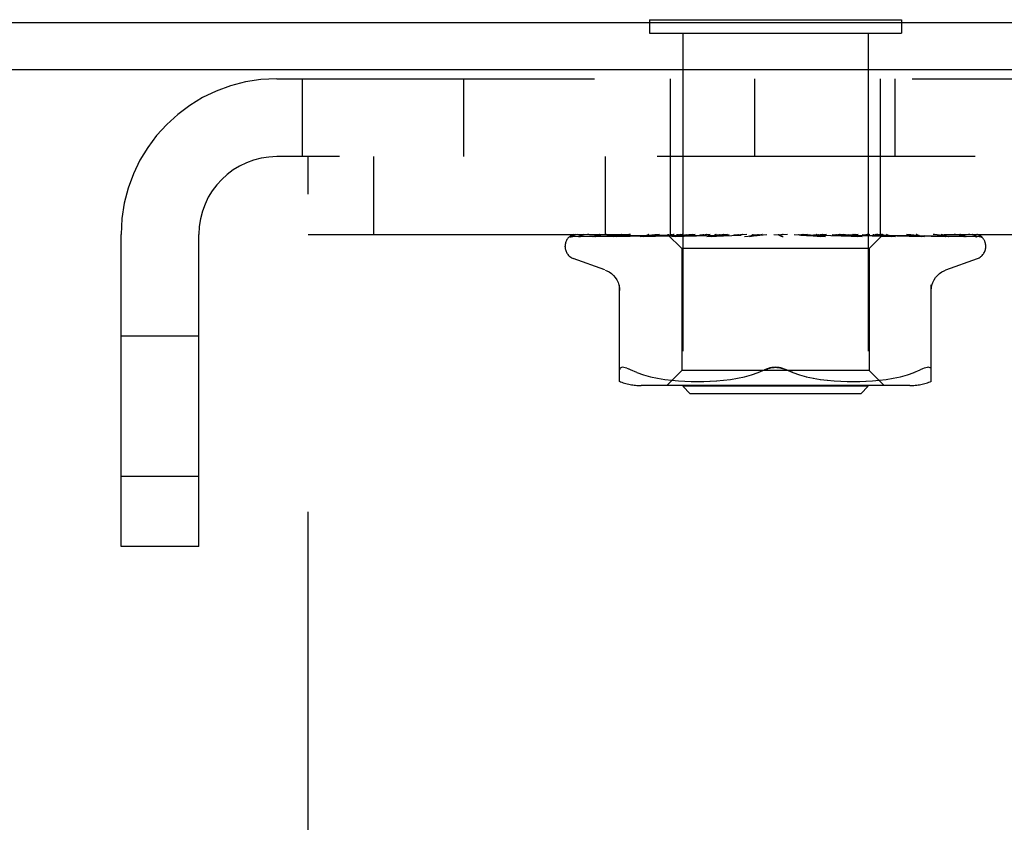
# Model space of a CAD drawing. Header units: inches. Extents: x 0 to 77.3, y 0 to 50.
# Tile 7 of 50: x 5.6 to 7, y 30.7 to 31.8. Entities that reach past the tile are written whole.
import ezdxf

# ---------------------------------------------------------------- set-up
doc = ezdxf.new("R2010")
doc.units = ezdxf.units.IN
doc.header["$LTSCALE"] = 4.25
doc.header["$MEASUREMENT"] = 0
doc.linetypes.add('HIDDEN', pattern=[0.2, 0.1, -0.1])
doc.layers.get('0').update_dxf_attribs({"linetype": 'CONTINUOUS'})
doc.layers.add('DEFAULT_2', color=8, linetype='HIDDEN')

msp = doc.modelspace()

# ---------------------------------------------------------------- linework, layer by layer
at = {"color": 3, "linetype": 'Continuous'}
for p, q in [((12.992787, 31.81936), (3.542787, 31.81936)), ((12.992787, 31.75636), (3.540787, 31.75636))]:
    msp.add_line(p, q, dxfattribs=at)
at = {"color": 7, "linetype": 'Continuous'}
for p, q in [((6.479287, 31.82336), (6.479287, 31.81936)), ((6.479287, 31.82336), (6.816287, 31.82336)), ((6.816287, 31.82336), (6.816287, 31.81936))]:
    msp.add_line(p, q, dxfattribs=at)
at = {"layer": 'DEFAULT_2', "color": 8, "linetype": 'HIDDEN'}
for p, q in [((6.479287, 31.81936), (6.479287, 31.80536)), ((6.816287, 31.81936), (6.816287, 31.80536)), ((6.479287, 31.80536), (6.816287, 31.80536)), ((6.523787, 31.80536), (6.523787, 31.33336)), ((6.771787, 31.80536), (6.771787, 31.33336)), ((5.980787, 31.74436), (10.314787, 31.74436)), ((6.014787, 31.74436), (6.014787, 31.64036)), ((6.230787, 31.74436), (6.230787, 31.64036)), ((6.507287, 31.53636), (6.507287, 31.74436)), ((6.620287, 31.64036), (6.620287, 31.74436)), ((6.788287, 31.53636), (6.788287, 31.74436)), ((6.807883, 31.64036), (6.807883, 31.74436)), ((10.314787, 31.64036), (5.980787, 31.64036)), ((6.022787, 29.89036), (6.022787, 31.64036)), ((6.110087, 31.64036), (6.110087, 31.53636)), ((6.420087, 31.64036), (6.420087, 31.53636)), ((5.772787, 31.11936), (5.772787, 31.53636)), ((5.876787, 31.11936), (5.876787, 31.53636)), ((6.022787, 31.53636), (10.272787, 31.53636)), ((6.492778, 31.53636), (6.486485, 31.535748)), ((6.503536, 31.53636), (6.522537, 31.517359)), ((6.537247, 31.53636), (6.526155, 31.53535)), ((6.52897, 31.53636), (6.534832, 31.535597)), ((6.540283, 31.53636), (6.535164, 31.535597)), ((6.546597, 31.53636), (6.553619, 31.535597)), ((6.560429, 31.53636), (6.554026, 31.535597)), ((6.567882, 31.53636), (6.57581, 31.535597)), ((6.583732, 31.53636), (6.576276, 31.535597)), ((6.58047, 31.535905), (6.585699, 31.53636)), ((6.592055, 31.53636), (6.600603, 31.535597)), ((6.60935, 31.53636), (6.601111, 31.535597)), ((6.60642, 31.533741), (6.636357, 31.53636)), ((6.618242, 31.53636), (6.6271, 31.535597)), ((6.645496, 31.53636), (6.654346, 31.535597)), ((6.651315, 31.53636), (6.651691, 31.536166)), ((6.663777, 31.53636), (6.654883, 31.535597)), ((6.672834, 31.53636), (6.681354, 31.535597)), ((6.69062, 31.53636), (6.681877, 31.535597)), ((6.714573, 31.533741), (6.684713, 31.53636)), ((6.699267, 31.53636), (6.707149, 31.535597)), ((6.715914, 31.53636), (6.707638, 31.535597)), ((6.723838, 31.53636), (6.730799, 31.535597)), ((6.738746, 31.53636), (6.731237, 31.535597)), ((6.741364, 31.535753), (6.734496, 31.53636)), ((6.745661, 31.53636), (6.751448, 31.535597)), ((6.758291, 31.53636), (6.751819, 31.535597)), ((6.763947, 31.53636), (6.76621, 31.535977)), ((6.773842, 31.53636), (6.771293, 31.535977)), ((6.7877, 31.535751), (6.781163, 31.53636)), ((6.792, 31.53636), (6.791251, 31.535573)), ((6.376156, 31.533717), (6.422314, 31.534392)), ((6.376755, 31.533717), (6.444836, 31.534717)), ((6.385381, 31.533717), (6.451893, 31.534717)), ((6.387156, 31.533717), (6.473305, 31.535026)), ((6.406986, 31.533717), (6.467412, 31.534718)), ((6.422697, 31.534392), (6.486903, 31.535319)), ((6.431542, 31.533712), (6.431637, 31.533718)), ((6.431632, 31.533717), (6.486758, 31.534718)), ((6.435529, 31.533718), (6.471187, 31.534392)), ((6.445121, 31.534717), (6.504947, 31.535574)), ((6.466992, 31.533718), (6.527789, 31.535027)), ((6.467127, 31.533728), (6.466997, 31.533718)), ((6.467412, 31.534718), (6.520416, 31.535574)), ((6.471187, 31.534392), (6.505284, 31.535027)), ((6.471758, 31.533718), (6.50119, 31.534393)), ((6.472721, 31.535026), (6.510065, 31.535574)), ((6.473305, 31.535026), (6.510217, 31.535574)), ((6.486758, 31.534718), (6.53489, 31.535574)), ((6.487021, 31.535319), (6.504999, 31.535574)), ((6.50119, 31.534393), (6.52936, 31.535027)), ((6.504999, 31.535573), (6.504924, 31.535597)), ((6.504948, 31.535573), (6.504975, 31.535597)), ((6.505284, 31.535027), (6.535227, 31.535574)), ((6.508909, 31.533719), (6.575946, 31.535575)), ((6.509164, 31.533735), (6.508913, 31.533719)), ((6.517148, 31.534503), (6.50917, 31.533736)), ((6.510218, 31.535573), (6.510036, 31.535597)), ((6.510065, 31.535573), (6.510187, 31.535597)), ((6.514378, 31.533719), (6.536518, 31.534394)), ((6.526155, 31.53535), (6.517148, 31.534503)), ((6.520416, 31.535573), (6.520127, 31.535597)), ((6.520167, 31.535573), (6.520373, 31.535597)), ((6.527789, 31.535027), (6.553707, 31.535574)), ((6.52936, 31.535027), (6.55412, 31.535575)), ((6.535227, 31.535574), (6.534832, 31.535597)), ((6.53489, 31.535574), (6.535164, 31.535597)), ((6.536518, 31.534394), (6.557742, 31.535029)), ((6.55412, 31.535574), (6.553619, 31.535597)), ((6.553706, 31.535575), (6.554026, 31.535597)), ((6.556158, 31.533739), (6.555894, 31.533722)), ((6.555898, 31.533722), (6.600833, 31.535578)), ((6.556187, 31.533741), (6.568676, 31.534862)), ((6.557742, 31.535029), (6.576424, 31.535576)), ((6.56189, 31.533724), (6.575935, 31.534398)), ((6.568676, 31.534862), (6.58047, 31.535905)), ((6.576052, 31.53558), (6.57581, 31.535597)), ((6.575935, 31.534398), (6.589444, 31.535033)), ((6.575946, 31.535575), (6.576276, 31.535597)), ((6.576424, 31.535576), (6.576052, 31.53558)), ((6.589444, 31.535033), (6.60137, 31.535579)), ((6.600833, 31.535578), (6.601111, 31.535597)), ((6.61289, 31.533766), (6.618288, 31.534434)), ((6.618288, 31.534434), (6.623576, 31.535066)), ((6.623576, 31.535066), (6.628317, 31.535612)), ((6.653116, 31.535577), (6.652996, 31.535686)), ((6.653201, 31.535501), (6.653116, 31.535577)), ((6.653249, 31.535458), (6.653201, 31.535501)), ((6.654066, 31.534821), (6.654082, 31.53481)), ((6.680972, 31.535586), (6.689339, 31.53504)), ((6.681551, 31.535582), (6.681354, 31.535597)), ((6.681551, 31.535583), (6.714772, 31.533727)), ((6.689339, 31.53504), (6.698786, 31.534406)), ((6.698786, 31.534406), (6.708569, 31.533732)), ((6.706957, 31.535576), (6.707638, 31.535597)), ((6.706958, 31.535577), (6.722332, 31.53503)), ((6.707465, 31.535576), (6.707149, 31.535597)), ((6.707465, 31.535576), (6.763706, 31.53372)), ((6.714782, 31.533726), (6.714582, 31.53374)), ((6.722332, 31.53503), (6.739778, 31.534395)), ((6.730681, 31.535574), (6.731237, 31.535597)), ((6.730682, 31.535575), (6.752502, 31.535028)), ((6.731129, 31.535574), (6.730799, 31.535597)), ((6.731129, 31.535575), (6.7806, 31.534393)), ((6.739778, 31.534395), (6.757953, 31.533721)), ((6.750436, 31.534935), (6.741364, 31.535753)), ((6.763427, 31.533738), (6.750436, 31.534935)), ((6.751371, 31.535574), (6.751819, 31.535597)), ((6.751372, 31.535574), (6.778848, 31.535027)), ((6.751748, 31.535574), (6.751448, 31.535597)), ((6.752502, 31.535028), (6.777311, 31.534393)), ((6.763714, 31.53372), (6.763432, 31.533737)), ((6.76621, 31.535977), (6.768351, 31.535597)), ((6.768299, 31.535573), (6.768642, 31.535597)), ((6.7683, 31.535574), (6.818335, 31.534718)), ((6.768593, 31.535573), (6.768351, 31.535597)), ((6.771293, 31.535977), (6.768642, 31.535597)), ((6.791278, 31.5356), (6.773037, 31.517359)), ((6.777311, 31.534393), (6.803215, 31.533719)), ((6.778848, 31.535027), (6.810123, 31.534392)), ((6.7806, 31.534393), (6.808355, 31.533718)), ((6.780861, 31.535573), (6.781096, 31.535597)), ((6.780861, 31.535574), (6.837469, 31.534717)), ((6.781062, 31.535573), (6.780896, 31.535597)), ((6.796187, 31.534932), (6.7877, 31.535751)), ((6.788604, 31.535573), (6.788732, 31.535597)), ((6.788707, 31.535573), (6.788631, 31.535597)), ((6.791251, 31.535573), (6.791257, 31.535579)), ((6.791251, 31.535574), (6.874094, 31.534392)), ((6.791257, 31.535579), (6.791275, 31.535597)), ((6.80835, 31.533719), (6.808147, 31.533732)), ((6.810123, 31.534392), (6.842816, 31.533718)), ((6.818335, 31.534718), (6.875349, 31.533717)), ((6.837469, 31.534717), (6.901986, 31.533717)), ((6.847121, 31.533722), (6.840481, 31.534492)), ((6.847162, 31.533718), (6.84713, 31.533721)), ((6.84755, 31.534717), (6.914828, 31.533717)), ((6.87535, 31.533718), (6.875579, 31.5337)), ((6.878751, 31.533718), (6.878863, 31.533714)), ((6.878863, 31.533714), (6.879007, 31.533699)), ((6.924522, 31.532042), (6.924467, 31.532096)), ((6.366537, 31.519864), (6.366537, 31.520693)), ((6.522537, 31.517359), (6.522537, 31.354336)), ((6.773037, 31.517359), (6.522537, 31.517359)), ((6.773037, 31.517359), (6.773037, 31.354336)), ((6.929037, 31.519864), (6.929037, 31.520693)), ((6.419795, 31.488809), (6.377503, 31.504202)), ((6.875779, 31.488809), (6.918071, 31.504202)), ((6.439454, 31.339852), (6.439454, 31.469074)), ((6.85612, 31.339852), (6.85612, 31.469074)), ((5.772787, 31.40061), (5.876787, 31.40061)), ((6.448839, 31.357506), (6.451278, 31.356534)), ((6.454037, 31.355271), (6.451278, 31.356534)), ((6.462499, 31.351666), (6.454037, 31.355271)), ((6.522537, 31.354336), (6.502537, 31.334336)), ((6.773037, 31.354336), (6.522537, 31.354336)), ((6.624602, 31.351624), (6.633204, 31.355271)), ((6.670972, 31.351624), (6.66237, 31.355271)), ((6.773037, 31.354336), (6.793037, 31.334336)), ((6.833075, 31.351666), (6.841537, 31.355271)), ((6.462469, 31.351675), (6.471359, 31.3486)), ((6.471311, 31.348615), (6.480717, 31.346091)), ((6.480664, 31.346104), (6.490272, 31.344089)), ((6.490221, 31.344098), (6.499808, 31.342577)), ((6.499759, 31.342585), (6.509178, 31.341474)), ((6.509122, 31.341479), (6.518105, 31.340709)), ((6.518023, 31.340715), (6.526755, 31.340226)), ((6.52664, 31.340231), (6.535137, 31.33994)), ((6.534992, 31.339943), (6.543448, 31.339857)), ((6.543278, 31.339857), (6.551874, 31.339937)), ((6.551685, 31.339933), (6.560461, 31.340225)), ((6.560262, 31.340216), (6.569347, 31.340728)), ((6.569152, 31.340714), (6.578445, 31.341512)), ((6.578264, 31.341494), (6.587758, 31.34262)), ((6.587605, 31.342599), (6.597149, 31.344122)), ((6.597029, 31.3441), (6.60653, 31.346085)), ((6.606446, 31.346066), (6.615753, 31.348561)), ((6.615706, 31.348547), (6.624623, 31.351632)), ((6.679821, 31.348561), (6.689127, 31.346066)), ((6.689044, 31.346085), (6.698545, 31.3441)), ((6.698425, 31.344122), (6.707969, 31.342599)), ((6.707816, 31.34262), (6.71731, 31.341494)), ((6.717129, 31.341512), (6.726422, 31.340714)), ((6.726227, 31.340728), (6.735312, 31.340216)), ((6.735113, 31.340225), (6.743889, 31.339933)), ((6.7437, 31.339937), (6.752296, 31.339857)), ((6.752126, 31.339857), (6.760582, 31.339943)), ((6.760437, 31.33994), (6.768934, 31.340231)), ((6.768819, 31.340226), (6.777551, 31.340715)), ((6.777469, 31.340709), (6.786452, 31.341479)), ((6.786396, 31.341474), (6.795815, 31.342585)), ((6.795766, 31.342577), (6.805353, 31.344098)), ((6.805302, 31.344089), (6.81491, 31.346104)), ((6.814857, 31.346091), (6.824263, 31.348615)), ((6.824215, 31.3486), (6.833105, 31.351675)), ((6.827379, 31.334336), (6.468194, 31.334336)), ((6.533787, 31.32336), (6.523787, 31.33336)), ((6.771787, 31.33336), (6.523787, 31.33336)), ((6.761787, 31.32336), (6.771787, 31.33336)), ((6.761787, 31.32336), (6.533787, 31.32336)), ((5.772787, 31.21311), (5.876787, 31.21311)), ((5.876787, 31.11936), (5.772787, 31.11936))]:
    msp.add_line(p, q, dxfattribs=at)
for points in [[(6.383231, 31.53636), (6.381608, 31.53598), (6.379975, 31.535544), (6.378438, 31.53508), (6.376985, 31.534585), (6.37561, 31.534053), (6.374311, 31.533474), (6.373435, 31.53303)], [(6.380014, 31.53636), (6.379792, 31.536281), (6.379118, 31.536018), (6.378474, 31.535738), (6.37786, 31.535446), (6.377279, 31.535144), (6.376732, 31.534839), (6.376219, 31.534535), (6.375742, 31.534235), (6.375306, 31.533947), (6.374909, 31.533674), (6.374562, 31.533426), (6.373925, 31.53296)], [(6.377574, 31.53636), (6.376605, 31.53599), (6.375733, 31.535594), (6.375597, 31.535525)], [(6.398146, 31.53636), (6.396419, 31.53608), (6.394132, 31.535681), (6.39191, 31.535263), (6.389755, 31.534831), (6.387666, 31.53438), (6.38565, 31.533914), (6.384264, 31.533573)], [(6.391722, 31.53636), (6.391468, 31.536271), (6.390789, 31.536015), (6.390135, 31.535743), (6.38951, 31.535461), (6.388913, 31.535174), (6.388346, 31.534887), (6.387813, 31.534605), (6.387316, 31.534334), (6.386465, 31.53386)], [(6.421965, 31.53636), (6.420023, 31.536114), (6.417088, 31.535723), (6.414176, 31.535315), (6.411293, 31.534893), (6.408439, 31.534457), (6.405622, 31.534006), (6.403647, 31.533678)], [(6.412611, 31.53636), (6.412095, 31.536176), (6.411284, 31.535859), (6.41051, 31.535529), (6.409779, 31.535196), (6.409096, 31.534871), (6.40791, 31.534295)], [(6.453885, 31.53636), (6.451723, 31.536128), (6.448225, 31.53574), (6.444703, 31.535336), (6.441169, 31.534917), (6.437623, 31.534485), (6.434071, 31.534038), (6.431552, 31.533713)], [(6.441926, 31.53636), (6.441278, 31.536121), (6.440401, 31.535767), (6.439575, 31.535408), (6.43881, 31.535061), (6.438095, 31.534733), (6.43743, 31.534433), (6.436829, 31.534173), (6.4363, 31.533963), (6.435883, 31.533818), (6.435756, 31.53378)], [(6.478601, 31.53636), (6.478146, 31.536185), (6.477356, 31.535858), (6.476592, 31.53552), (6.475142, 31.53486)], [(6.503608, 31.53636), (6.503888, 31.536168), (6.5042, 31.535977), (6.504545, 31.535786), (6.504924, 31.535597)], [(6.50391, 31.53636), (6.504224, 31.536087), (6.504485, 31.535871), (6.504693, 31.535711), (6.504846, 31.535612), (6.504939, 31.535574), (6.504948, 31.535573)], [(6.504545, 31.53636), (6.504751, 31.536087), (6.504901, 31.535871), (6.504994, 31.535711), (6.505029, 31.535612), (6.505005, 31.535574), (6.504999, 31.535573)], [(6.505348, 31.53636), (6.505204, 31.536168), (6.505094, 31.535977), (6.505017, 31.535786), (6.504975, 31.535597)], [(6.50708, 31.53636), (6.507772, 31.536168), (6.508496, 31.535977), (6.50925, 31.535786), (6.510036, 31.535597)], [(6.508476, 31.53636), (6.508886, 31.536087), (6.509247, 31.535871), (6.509564, 31.535711), (6.509829, 31.535612), (6.510036, 31.535574), (6.510065, 31.535573)], [(6.512236, 31.53636), (6.511674, 31.536168), (6.511145, 31.535977), (6.510649, 31.535786), (6.510187, 31.535597)], [(6.510356, 31.53636), (6.510449, 31.536087), (6.510482, 31.535871), (6.510455, 31.535711), (6.510371, 31.535612), (6.510218, 31.535573)], [(6.515637, 31.53636), (6.516717, 31.536168), (6.517826, 31.535977), (6.518963, 31.535786), (6.520127, 31.535597)], [(6.518076, 31.53636), (6.518567, 31.536087), (6.519017, 31.535871), (6.519431, 31.535711), (6.519799, 31.535612), (6.520112, 31.535574), (6.520167, 31.535573)], [(6.521295, 31.53636), (6.520486, 31.53601), (6.519737, 31.535661)], [(6.524023, 31.53636), (6.523063, 31.536168), (6.522135, 31.535977), (6.521238, 31.535786), (6.520373, 31.535597)], [(6.521135, 31.53636), (6.521109, 31.536087), (6.521025, 31.535871), (6.52088, 31.535711), (6.520681, 31.535612), (6.520416, 31.535573)], [(6.532365, 31.53636), (6.532919, 31.536087), (6.533442, 31.535871), (6.533937, 31.535711), (6.534394, 31.535612), (6.534802, 31.535574), (6.53489, 31.535574)], [(6.536491, 31.53636), (6.536349, 31.536087), (6.53615, 31.535871), (6.535892, 31.535711), (6.535584, 31.535612), (6.535227, 31.535574)], [(6.550826, 31.53636), (6.551427, 31.536085), (6.552002, 31.535869), (6.552555, 31.535711), (6.553079, 31.535613), (6.553568, 31.535575), (6.553706, 31.535575)], [(6.55587, 31.53636), (6.555616, 31.536087), (6.55531, 31.535871), (6.554948, 31.535711), (6.554542, 31.535612), (6.55412, 31.535574)], [(6.568432, 31.53636), (6.568255, 31.536275), (6.56765, 31.535968), (6.567056, 31.535651), (6.566459, 31.535327), (6.565846, 31.535004), (6.565208, 31.534687), (6.564537, 31.534389), (6.563848, 31.534128), (6.563145, 31.533918), (6.562472, 31.533783), (6.561873, 31.533724)], [(6.57279, 31.53636), (6.573409, 31.536087), (6.574017, 31.535871), (6.57462, 31.535711), (6.575204, 31.535612), (6.575754, 31.535574), (6.575946, 31.535575)], [(6.578571, 31.53636), (6.578243, 31.536106), (6.577876, 31.5359), (6.577467, 31.535742), (6.577024, 31.535635), (6.576553, 31.535581), (6.576424, 31.535576)], [(6.597466, 31.53636), (6.598084, 31.536087), (6.598702, 31.535871), (6.599327, 31.535711), (6.599944, 31.535612), (6.600536, 31.535574), (6.600833, 31.535578)], [(6.603774, 31.53636), (6.603327, 31.536087), (6.602843, 31.535871), (6.602317, 31.535711), (6.601762, 31.535612), (6.601371, 31.535579)], [(6.618214, 31.53636), (6.618056, 31.536265), (6.617672, 31.536019), (6.617306, 31.535772), (6.616933, 31.535516), (6.61654, 31.535252), (6.616119, 31.534984), (6.615653, 31.534711), (6.615128, 31.534442), (6.614546, 31.534192), (6.613903, 31.533976), (6.613236, 31.53382), (6.612804, 31.533757)], [(6.62396, 31.53636), (6.624555, 31.536087), (6.625162, 31.535871), (6.625786, 31.535711), (6.626412, 31.535612), (6.627026, 31.535574), (6.627633, 31.535597)], [(6.630567, 31.53636), (6.630046, 31.536087), (6.629498, 31.535871), (6.628917, 31.535711), (6.628317, 31.535612)], [(6.652996, 31.535686), (6.65294, 31.535737), (6.652855, 31.535812), (6.652744, 31.535906), (6.652598, 31.536025), (6.652428, 31.536153), (6.652249, 31.53628), (6.652127, 31.53636)], [(6.657983, 31.53636), (6.657407, 31.536087), (6.656815, 31.535871), (6.656199, 31.535711), (6.655576, 31.535612), (6.65496, 31.535574), (6.654346, 31.535597)], [(6.678543, 31.53636), (6.679029, 31.536087), (6.679547, 31.535871), (6.680103, 31.535711), (6.680683, 31.535612), (6.680972, 31.535585)], [(6.68503, 31.53636), (6.68442, 31.536087), (6.683805, 31.535871), (6.683178, 31.535711), (6.682553, 31.535612), (6.681948, 31.535574), (6.681551, 31.535582)], [(6.703226, 31.535933), (6.702718, 31.536221), (6.702459, 31.53636)], [(6.704659, 31.53636), (6.705063, 31.536087), (6.705508, 31.535871), (6.705999, 31.535711), (6.706524, 31.535612), (6.706957, 31.535576)], [(6.710731, 31.53636), (6.71011, 31.536087), (6.709493, 31.535871), (6.708877, 31.535711), (6.708274, 31.535612), (6.7077, 31.535574), (6.707465, 31.535576)], [(6.72872, 31.53636), (6.729027, 31.536087), (6.729383, 31.535871), (6.729791, 31.535711), (6.730241, 31.535612), (6.730681, 31.535574)], [(6.734157, 31.53636), (6.733546, 31.536087), (6.732952, 31.535871), (6.732368, 31.535711), (6.731809, 31.535612), (6.731287, 31.535574), (6.731129, 31.535574)], [(6.749855, 31.53636), (6.750055, 31.536087), (6.750309, 31.535871), (6.750619, 31.535711), (6.750978, 31.535612), (6.751371, 31.535574)], [(6.753821, 31.535059), (6.75247, 31.535739), (6.751801, 31.536066), (6.751158, 31.53636)], [(6.754462, 31.53636), (6.753883, 31.536087), (6.753332, 31.535871), (6.752802, 31.535711), (6.752306, 31.535612), (6.751857, 31.535574), (6.751748, 31.535574)], [(6.767302, 31.53636), (6.767387, 31.536087), (6.767529, 31.535871), (6.767731, 31.535711), (6.767986, 31.535612), (6.768299, 31.535573)], [(6.770911, 31.53636), (6.770386, 31.536087), (6.769897, 31.535871), (6.769441, 31.535711), (6.769027, 31.535612), (6.768665, 31.535574), (6.768593, 31.535573)], [(6.778034, 31.53636), (6.778799, 31.536168), (6.779531, 31.535977), (6.78023, 31.535786), (6.780896, 31.535597)], [(6.780429, 31.53636), (6.780395, 31.536087), (6.780421, 31.535871), (6.780507, 31.535711), (6.78065, 31.535612), (6.780861, 31.535573)], [(6.78291, 31.53636), (6.782457, 31.536087), (6.782049, 31.535871), (6.781683, 31.535711), (6.781365, 31.535612), (6.781104, 31.535574), (6.781062, 31.535573)], [(6.784836, 31.53636), (6.783946, 31.536168), (6.783025, 31.535977), (6.782075, 31.535786), (6.781096, 31.535597)], [(6.787414, 31.53636), (6.787769, 31.536168), (6.78809, 31.535977), (6.788377, 31.535786), (6.788631, 31.535597)], [(6.788762, 31.53636), (6.788612, 31.536087), (6.78852, 31.535871), (6.788487, 31.535711), (6.788511, 31.535612), (6.788604, 31.535573)], [(6.790025, 31.53636), (6.789662, 31.536087), (6.789349, 31.535871), (6.789085, 31.535711), (6.788875, 31.535612), (6.788724, 31.535574), (6.788707, 31.535573)], [(6.790878, 31.53636), (6.79039, 31.536168), (6.789869, 31.535977), (6.789317, 31.535786), (6.788732, 31.535597)], [(6.791748, 31.53636), (6.79168, 31.536168), (6.791578, 31.535977), (6.791443, 31.535786), (6.791275, 31.535597)], [(6.799696, 31.534839), (6.798106, 31.535575), (6.797285, 31.535945), (6.796439, 31.5363), (6.796285, 31.53636)], [(6.840481, 31.534492), (6.836631, 31.534924), (6.832814, 31.535341), (6.829031, 31.535745), (6.823032, 31.53636)], [(6.838313, 31.535476), (6.837517, 31.535823), (6.836684, 31.536161), (6.836153, 31.53636)], [(6.878998, 31.533699), (6.876743, 31.534025), (6.873546, 31.534474), (6.870333, 31.534908), (6.867112, 31.535328), (6.863882, 31.535733), (6.860653, 31.536122), (6.858598, 31.53636)], [(6.875552, 31.533706), (6.875514, 31.533716), (6.875317, 31.533777), (6.87499, 31.533898), (6.874547, 31.534083), (6.874011, 31.534322), (6.873413, 31.5346), (6.872749, 31.534911), (6.872021, 31.535248), (6.871234, 31.535599), (6.870388, 31.535953), (6.869497, 31.536291), (6.869299, 31.53636)], [(6.902714, 31.533642), (6.901033, 31.533974), (6.898613, 31.534429), (6.896137, 31.53487), (6.893612, 31.535296), (6.891038, 31.535707), (6.88842, 31.536101), (6.88659, 31.53636)], [(6.898506, 31.534609), (6.897916, 31.534906), (6.897285, 31.535214), (6.896619, 31.535523), (6.895919, 31.535826), (6.89519, 31.536117), (6.894515, 31.53636)], [(6.917731, 31.533426), (6.916626, 31.53379), (6.915, 31.534283), (6.91329, 31.534754), (6.911502, 31.535204), (6.909634, 31.535635), (6.907682, 31.536045), (6.906033, 31.53636)], [(6.915685, 31.534016), (6.915206, 31.534305), (6.914683, 31.534609), (6.914116, 31.534923), (6.913511, 31.53524), (6.912869, 31.535552), (6.912191, 31.535856), (6.91148, 31.536144), (6.910888, 31.53636)], [(6.924694, 31.531915), (6.92385, 31.53274), (6.922723, 31.533607), (6.921574, 31.534311), (6.920393, 31.534907), (6.91916, 31.535433), (6.91785, 31.535904), (6.916328, 31.53636)], [(6.924177, 31.532379), (6.924055, 31.532496), (6.923916, 31.532626), (6.923765, 31.532767), (6.9236, 31.532915), (6.923424, 31.53307), (6.923235, 31.533231), (6.923035, 31.533398), (6.922823, 31.533569), (6.9226, 31.533742), (6.922367, 31.533919), (6.922122, 31.534096), (6.921868, 31.534275), (6.921603, 31.534454), (6.921329, 31.534632), (6.921045, 31.53481), (6.920751, 31.534986), (6.920448, 31.53516), (6.920134, 31.535332), (6.919811, 31.535501), (6.919479, 31.535666), (6.919138, 31.535827), (6.918788, 31.535982), (6.91843, 31.536131), (6.918064, 31.536273), (6.917827, 31.53636)], [(6.373429, 31.533026), (6.373761, 31.53319), (6.374283, 31.533395), (6.374877, 31.533564), (6.375519, 31.533675), (6.37616, 31.533718)], [(6.373925, 31.53296), (6.37389, 31.532935), (6.373833, 31.532894), (6.373876, 31.532922), (6.374029, 31.533013), (6.374302, 31.533155), (6.374683, 31.533319), (6.375163, 31.533482), (6.375717, 31.533614), (6.376318, 31.533696), (6.376757, 31.533718)], [(6.38426, 31.533574), (6.384468, 31.533621), (6.38495, 31.533693), (6.385386, 31.533718)], [(6.38597, 31.53359), (6.385899, 31.533553), (6.385757, 31.533481), (6.385729, 31.533468), (6.385826, 31.533505), (6.386061, 31.533576), (6.386423, 31.533653), (6.386894, 31.533707), (6.387157, 31.533718)], [(6.386465, 31.53386), (6.386138, 31.53368), (6.38597, 31.53359)], [(6.40364, 31.533678), (6.403849, 31.533705), (6.404104, 31.533718)], [(6.404098, 31.533717), (6.485422, 31.535026), (6.503924, 31.535319)], [(6.406613, 31.53371), (6.406535, 31.533683), (6.406477, 31.533664), (6.406546, 31.533679), (6.406751, 31.533706), (6.406984, 31.533718)], [(6.40791, 31.534295), (6.407424, 31.534063), (6.407022, 31.533879), (6.406719, 31.533752), (6.406613, 31.53371)], [(6.435756, 31.53378), (6.435605, 31.533741), (6.435478, 31.533717), (6.435503, 31.533718), (6.435526, 31.533718)], [(6.486485, 31.535748), (6.482473, 31.535345), (6.478406, 31.534928), (6.474286, 31.534497), (6.467135, 31.533728)], [(6.475142, 31.53486), (6.474457, 31.534557), (6.473812, 31.534288), (6.473214, 31.534063), (6.472691, 31.533894), (6.472262, 31.533787), (6.471947, 31.533734), (6.471756, 31.533719)], [(6.519737, 31.535661), (6.518256, 31.534952), (6.517525, 31.53462), (6.516807, 31.534321), (6.516125, 31.534074), (6.515495, 31.53389), (6.514945, 31.533777), (6.514496, 31.533726), (6.514369, 31.53372)], [(6.601371, 31.535579), (6.601193, 31.535574), (6.600603, 31.535597)], [(6.628317, 31.535612), (6.627714, 31.535574), (6.627101, 31.535597)], [(6.651691, 31.536166), (6.652103, 31.535965), (6.65255, 31.535733), (6.652976, 31.535497), (6.653382, 31.535258), (6.653772, 31.535015), (6.654066, 31.534821)], [(6.651691, 31.536166), (6.651866, 31.536087), (6.652439, 31.535871), (6.65304, 31.535711), (6.653654, 31.535612), (6.654266, 31.535574), (6.654883, 31.535597)], [(6.653088, 31.535598), (6.653125, 31.535568), (6.653209, 31.535495), (6.653342, 31.535378), (6.653526, 31.535223), (6.653766, 31.535035), (6.654066, 31.534821)], [(6.653589, 31.535172), (6.653506, 31.535239), (6.65343, 31.535302), (6.653363, 31.535359), (6.653302, 31.535411)], [(6.654082, 31.53481), (6.654005, 31.534862), (6.653886, 31.534946), (6.653777, 31.535026), (6.653679, 31.535101)], [(6.654082, 31.53481), (6.654411, 31.534604), (6.654819, 31.534382), (6.655286, 31.534172), (6.655807, 31.533988), (6.656378, 31.533842), (6.656974, 31.53375), (6.657566, 31.533717), (6.658152, 31.533741)], [(6.680972, 31.535585), (6.681272, 31.535574), (6.681877, 31.535597)], [(6.708609, 31.53373), (6.708463, 31.533741), (6.707826, 31.533829), (6.70716, 31.533988), (6.706497, 31.534209), (6.705872, 31.534467), (6.705283, 31.534752), (6.704736, 31.535046), (6.70422, 31.535344), (6.703226, 31.535933)], [(6.751748, 31.535574), (6.812906, 31.534392), (6.830412, 31.534048), (6.847167, 31.533718)], [(6.757965, 31.533721), (6.757856, 31.533726), (6.757305, 31.533788), (6.756657, 31.533925), (6.755952, 31.534141), (6.755236, 31.534412), (6.75452, 31.534725), (6.753821, 31.535059)], [(6.768594, 31.535574), (6.839227, 31.534392), (6.859428, 31.534048), (6.878756, 31.533717)], [(6.788604, 31.535574), (6.870383, 31.534392), (6.893711, 31.534048), (6.916021, 31.533717)], [(6.80814, 31.533733), (6.804966, 31.534056), (6.796187, 31.534932)], [(6.797527, 31.535319), (6.857121, 31.534392), (6.878864, 31.534048), (6.899644, 31.533717)], [(6.803216, 31.533719), (6.802894, 31.533746), (6.802428, 31.533829), (6.801848, 31.533985), (6.801184, 31.534214), (6.800456, 31.534505), (6.799696, 31.534839)], [(6.842818, 31.533718), (6.842816, 31.533719), (6.842729, 31.533727), (6.842501, 31.533768), (6.842141, 31.533863), (6.841664, 31.534022), (6.841095, 31.534241), (6.840468, 31.534506), (6.839788, 31.534809), (6.838313, 31.535476)], [(6.874094, 31.534392), (6.920395, 31.533717), (6.920787, 31.533696), (6.921172, 31.533652), (6.921546, 31.533586), (6.92191, 31.533498), (6.922261, 31.533391), (6.922598, 31.533267), (6.922919, 31.533128), (6.923222, 31.532975), (6.923509, 31.532811), (6.923772, 31.532642), (6.924013, 31.53247), (6.924216, 31.532311), (6.924366, 31.532184), (6.924469, 31.532092), (6.924515, 31.532049), (6.924521, 31.532044)], [(6.900447, 31.533622), (6.900492, 31.533611), (6.900556, 31.533591), (6.900485, 31.533619), (6.900274, 31.533713), (6.899948, 31.533871), (6.899534, 31.53408), (6.898506, 31.534609)], [(6.899646, 31.533718), (6.899993, 31.533698), (6.900307, 31.533653), (6.900447, 31.533622)], [(6.901981, 31.533718), (6.902443, 31.533687), (6.902715, 31.533643)], [(6.914827, 31.533718), (6.915238, 31.533697), (6.915781, 31.533623), (6.916244, 31.533514), (6.916599, 31.533397), (6.916817, 31.533306), (6.916874, 31.533279)], [(6.916874, 31.533279), (6.916907, 31.533263), (6.916874, 31.533282), (6.916724, 31.533371), (6.91646, 31.533534), (6.915685, 31.534016)], [(6.916016, 31.533718), (6.916595, 31.533681), (6.917174, 31.533583), (6.917666, 31.533449), (6.917722, 31.53343)], [(6.924467, 31.532096), (6.924355, 31.532205), (6.924177, 31.532379)], [(6.420262, 31.488639), (6.42218, 31.487862), (6.42544, 31.486152), (6.428477, 31.484031), (6.431239, 31.481518), (6.433672, 31.478661), (6.435719, 31.475507), (6.437343, 31.47212), (6.438516, 31.468566), (6.43922, 31.464902), (6.439454, 31.461231)], [(6.85612, 31.461231), (6.856353, 31.464902), (6.857058, 31.468566), (6.858231, 31.47212), (6.859855, 31.475507), (6.861902, 31.478661), (6.864335, 31.481518), (6.867097, 31.484031), (6.870134, 31.486152), (6.873394, 31.487862), (6.875311, 31.488639)], [(6.448839, 31.357506), (6.446734, 31.358182), (6.444915, 31.358578), (6.443361, 31.358712), (6.442051, 31.358578), (6.440981, 31.358182), (6.440168, 31.357506), (6.43964, 31.356534), (6.439454, 31.355271)], [(6.633204, 31.355271), (6.63446, 31.355851), (6.635785, 31.356393), (6.637181, 31.356904), (6.638634, 31.357368), (6.640132, 31.357771), (6.641663, 31.35811), (6.643219, 31.358374), (6.644772, 31.358564), (6.646294, 31.358675), (6.647787, 31.358709)], [(6.647787, 31.358709), (6.6454, 31.358622), (6.642962, 31.358337), (6.640485, 31.357853), (6.63801, 31.357177), (6.635576, 31.356317), (6.633204, 31.355271)], [(6.66237, 31.355271), (6.659995, 31.356318), (6.65756, 31.357179), (6.655084, 31.357854), (6.652607, 31.358338), (6.650171, 31.358622), (6.647787, 31.358709)], [(6.647787, 31.358709), (6.649695, 31.358651), (6.651617, 31.358475), (6.653553, 31.358176), (6.655464, 31.357767), (6.657319, 31.357252), (6.659101, 31.356654), (6.660783, 31.355996), (6.66237, 31.355271)], [(6.66237, 31.355271), (6.670951, 31.351632), (6.679868, 31.348547)], [(6.85612, 31.355271), (6.855934, 31.356534), (6.855406, 31.357506), (6.854593, 31.358182), (6.853523, 31.358578), (6.852213, 31.358712), (6.850659, 31.358578), (6.84884, 31.358182), (6.846735, 31.357506), (6.844296, 31.356534), (6.841537, 31.355271)]]:
    msp.add_lwpolyline(points, dxfattribs=at)
for centre, radius, start, end in [((5.980787, 31.53636), 0.208, 90, 180), ((5.980787, 31.53636), 0.104, 90, 180), ((6.383204, 31.520693), 0.016667, 117.148769, 180), ((6.91237, 31.520693), 0.016667, 0, 42.235341), ((6.383204, 31.519864), 0.016667, 180, 250), ((6.91237, 31.519864), 0.016667, 290, 360), ((6.468194, 31.411914), 0.077578, 247.923935, 270), ((6.827379, 31.411914), 0.077578, 270, 292.076065)]:
    msp.add_arc(centre, radius, start, end, dxfattribs=at)

doc.saveas('drawing.dxf')
